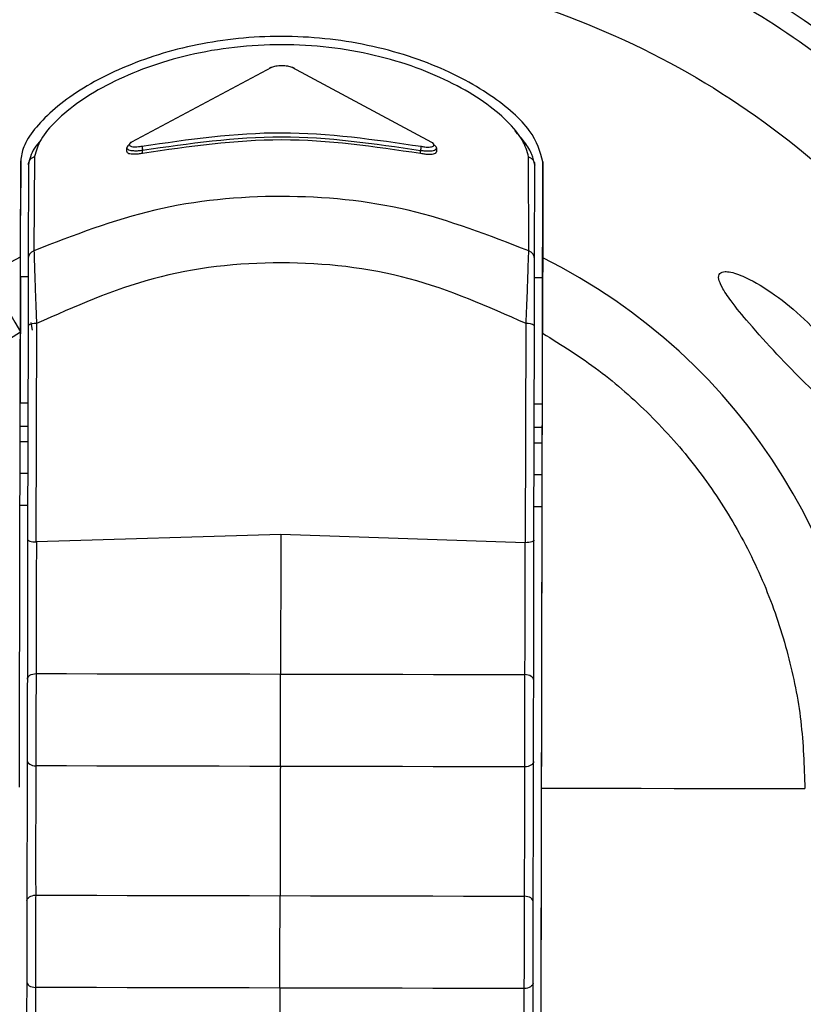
# Model space of a CAD drawing. Header units: inches. Extents: x 170 to 312, y 215 to 248.
# Tile 181 of 256: x 200.8429 to 200.8952, y 242.2155 to 242.2812. Entities that reach past the tile are written whole.
import ezdxf

# ---------------------------------------------------------------- set-up
doc = ezdxf.new("R2010")
doc.units = ezdxf.units.IN
doc.header["$LTSCALE"] = 0.25
doc.header["$MEASUREMENT"] = 0
doc.layers.add('STANDARD MOTOR LH', color=7, linetype='Continuous')

msp = doc.modelspace()

# ---------------------------------------------------------------- linework, layer by layer
at = {"layer": 'STANDARD MOTOR LH'}
for p, q in [((200.8596890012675, 242.2780148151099), (200.8503496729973, 242.2730324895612)), ((200.8703989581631, 242.2730153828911), (200.8610803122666, 242.2780134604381)), ((200.8500299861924, 242.2724074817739), (200.8500305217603, 242.2726576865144)), ((200.8510868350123, 242.2723009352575), (200.8510872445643, 242.2724962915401)), ((200.8696592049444, 242.2722853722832), (200.8696596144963, 242.2724805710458)), ((200.8707170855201, 242.2726397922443), (200.8707165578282, 242.2723900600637)), ((200.8429288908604, 242.2653742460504), (200.8429424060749, 242.2717801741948)), ((200.8429424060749, 242.2717801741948), (200.8429347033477, 242.2681256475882)), ((200.8438716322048, 242.2720723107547), (200.8438254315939, 242.2657774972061)), ((200.87689122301, 242.2657645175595), (200.8768718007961, 242.2720456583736)), ((200.8778265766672, 242.2717066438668), (200.8778130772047, 242.2653007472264)), ((200.8778188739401, 242.2680520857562), (200.8778265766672, 242.2717066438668)), ((200.8434577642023, 242.271514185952), (200.8434445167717, 242.2652290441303)), ((200.8772717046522, 242.2652135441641), (200.8772849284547, 242.2714851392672)), ((200.877810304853, 242.2639852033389), (200.8778188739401, 242.2680520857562)), ((200.8768530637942, 242.2647018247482), (200.87689122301, 242.2657645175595)), ((200.8407176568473, 242.2642025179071), (200.8429288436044, 242.2653742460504)), ((200.8429261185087, 242.2640587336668), (200.843442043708, 242.264057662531)), ((200.8772691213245, 242.2639863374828), (200.877810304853, 242.2639852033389)), ((200.8434351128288, 242.2607727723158), (200.8434050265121, 242.2464997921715)), ((200.8436115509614, 242.2609840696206), (200.8437045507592, 242.2604648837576)), ((200.8439939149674, 242.2609144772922), (200.8439631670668, 242.2463269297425)), ((200.876672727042, 242.2462745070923), (200.8767035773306, 242.2609096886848)), ((200.8772321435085, 242.2464459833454), (200.8772623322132, 242.2607653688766)), ((200.8429082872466, 242.2556019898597), (200.8429082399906, 242.2556019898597)), ((200.843424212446, 242.2556008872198), (200.8429082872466, 242.2556019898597)), ((200.877792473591, 242.2555284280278), (200.8772512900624, 242.2555295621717)), ((200.842905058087, 242.2540646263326), (200.8434209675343, 242.2540635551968)), ((200.8772480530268, 242.2539922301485), (200.8777892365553, 242.2539910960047)), ((200.8777870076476, 242.2529340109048), (200.8777892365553, 242.2539910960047)), ((200.8434187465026, 242.2530064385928), (200.8429028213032, 242.2530075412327)), ((200.8777870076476, 242.2529340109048), (200.877245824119, 242.2529351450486)), ((200.8434142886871, 242.250892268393), (200.8428983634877, 242.2508933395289)), ((200.8777825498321, 242.250819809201), (200.8772413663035, 242.2508209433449)), ((200.8428939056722, 242.2487791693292), (200.8434098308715, 242.2487780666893)), ((200.877236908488, 242.2487067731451), (200.8777780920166, 242.2487056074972)), ((200.877583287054, 242.1562983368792), (200.8777780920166, 242.2487056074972)), ((200.8603193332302, 242.246823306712), (200.8439937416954, 242.2463268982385)), ((200.8766426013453, 242.2462745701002), (200.8603193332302, 242.246823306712)), ((200.8439631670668, 242.2463269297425), (200.8439937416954, 242.2463268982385)), ((200.8766426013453, 242.2462745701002), (200.876672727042, 242.2462745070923)), ((200.8776296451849, 242.1782878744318), (200.8777384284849, 242.2298908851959))]:
    msp.add_line(p, q, dxfattribs=at)
at = {"layer": 'STANDARD MOTOR LH', "flags": 128}
for points in [[(200.8407176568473, 242.2642025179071), (200.8408597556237, 242.2639537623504), (200.841047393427, 242.2636253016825), (200.8412775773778, 242.2632223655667), (200.8415466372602, 242.2627513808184), (200.8418503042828, 242.2622197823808), (200.8421837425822, 242.261636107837), (200.8425416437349, 242.2610095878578), (200.8429182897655, 242.2603502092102)], [(200.8429261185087, 242.2640587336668), (200.8429259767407, 242.2639867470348), (200.8429247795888, 242.2634254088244), (200.8429225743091, 242.2623785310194), (200.8429196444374, 242.2609875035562), (200.8429163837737, 242.2594402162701), (200.8429132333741, 242.2579456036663), (200.8429106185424, 242.2567055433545), (200.8429089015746, 242.2558875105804), (200.8429082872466, 242.2556019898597)], [(200.877792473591, 242.2555284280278), (200.877792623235, 242.2556004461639), (200.8777938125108, 242.2561617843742), (200.8777960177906, 242.2572086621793), (200.8777989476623, 242.2585996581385), (200.8778022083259, 242.2601469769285), (200.8778053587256, 242.2616415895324), (200.8778079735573, 242.2628816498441), (200.8778096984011, 242.2636996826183), (200.877810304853, 242.2639852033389)], [(200.8777892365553, 242.2539910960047), (200.8777901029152, 242.2544035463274), (200.8777909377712, 242.2548001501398), (200.8777917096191, 242.2551656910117), (200.877792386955, 242.2554860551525), (200.877792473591, 242.2555284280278)], [(200.8777826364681, 242.2508604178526), (200.8777828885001, 242.2509807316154), (200.877783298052, 242.2511761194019), (200.8777838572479, 242.251439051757), (200.8777845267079, 242.2517594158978), (200.8777852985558, 242.2521249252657), (200.8777861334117, 242.2525215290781), (200.8777870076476, 242.2529340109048)], [(200.8777780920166, 242.2487056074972), (200.8777789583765, 242.2491180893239), (200.8777797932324, 242.2495146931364), (200.8777805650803, 242.2498802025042), (200.8777812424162, 242.250200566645), (200.8777817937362, 242.2504634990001), (200.8777822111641, 242.2506588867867), (200.8777824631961, 242.2507792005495), (200.8777826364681, 242.2508604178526)], [(200.8433853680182, 242.2371721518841), (200.843396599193, 242.2372412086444), (200.8434296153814, 242.2373077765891), (200.8434832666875, 242.2373695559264), (200.8435556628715, 242.2374244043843), (200.8436442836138, 242.2374703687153), (200.8437460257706, 242.2375058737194), (200.8438573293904, 242.2375296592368), (200.8439743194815, 242.2375409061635)], [(200.8439743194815, 242.2375409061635), (200.8460102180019, 242.23753662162), (200.848048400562, 242.2375323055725), (200.850088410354, 242.2375280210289), (200.8521297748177, 242.2375237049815), (200.8541720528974, 242.2375194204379), (200.8562147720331, 242.2375151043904), (200.8582574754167, 242.2375107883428), (200.8602996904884, 242.2375064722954)], [(200.8602996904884, 242.2375064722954), (200.8623419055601, 242.2375021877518), (200.8643845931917, 242.2374978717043), (200.8664273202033, 242.2374935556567), (200.868469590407, 242.2374892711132), (200.8705109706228, 242.2374849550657), (200.8725509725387, 242.2374806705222), (200.8745891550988, 242.2374763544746), (200.8766250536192, 242.2374720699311)], [(200.8772124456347, 242.2371008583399), (200.8772015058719, 242.2371699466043), (200.8771687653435, 242.237236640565), (200.8771153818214, 242.2372986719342), (200.8770432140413, 242.2373538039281), (200.876954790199, 242.237400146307), (200.8768531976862, 242.2374360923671), (200.8767419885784, 242.2374603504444), (200.8766250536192, 242.2374720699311)], [(200.8433739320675, 242.2317457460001), (200.8433848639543, 242.2316766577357), (200.8434175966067, 242.231609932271), (200.8434709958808, 242.2315479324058), (200.8435431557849, 242.2314927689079), (200.8436315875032, 242.231446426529), (200.84373317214, 242.2314104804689), (200.8438443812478, 242.2313862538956), (200.843961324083, 242.2313745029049)], [(200.877201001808, 242.2316744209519), (200.8771897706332, 242.2316053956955), (200.8771567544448, 242.2315387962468), (200.8771031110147, 242.2314770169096), (200.8770307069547, 242.2314221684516), (200.8769420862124, 242.2313762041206), (200.8768403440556, 242.2313406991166), (200.8767290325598, 242.2313169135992), (200.8766120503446, 242.2313056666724)], [(200.8602866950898, 242.2313401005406), (200.8582444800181, 242.2313443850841), (200.8562017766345, 242.2313487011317), (200.8541590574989, 242.2313530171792), (200.8521167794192, 242.2313573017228), (200.8500753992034, 242.2313616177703), (200.8480353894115, 242.2313659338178), (200.8459972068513, 242.2313702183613), (200.843961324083, 242.2313745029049)], [(200.8766120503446, 242.2313056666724), (200.8745761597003, 242.2313099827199), (200.8725379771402, 242.2313142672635), (200.8704979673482, 242.231318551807), (200.8684565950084, 242.2313228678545), (200.8664143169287, 242.2313271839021), (200.8643715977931, 242.2313314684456), (200.8623288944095, 242.2313357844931), (200.8602866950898, 242.2313401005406)], [(200.8777384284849, 242.2298908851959), (200.8799600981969, 242.2298861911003), (200.8821765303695, 242.2298815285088), (200.8843871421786, 242.2298768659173), (200.8865913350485, 242.2298722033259), (200.8887885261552, 242.2298675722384), (200.8909781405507, 242.2298629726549), (200.8931595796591, 242.2298583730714), (200.8953322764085, 242.2298537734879)], [(200.8433541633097, 242.2223728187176), (200.8433653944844, 242.222441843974), (200.8433984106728, 242.2225084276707), (200.8434520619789, 242.2225702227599), (200.843524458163, 242.2226250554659), (200.8436130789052, 242.2226710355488), (200.843714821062, 242.2227065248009), (200.8438261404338, 242.2227303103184), (200.843943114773, 242.2227415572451)], [(200.843943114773, 242.2227415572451), (200.8459790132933, 242.2227372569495), (200.8480171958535, 242.222732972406), (200.8500572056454, 242.2227286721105), (200.8520985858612, 242.222724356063), (200.8541408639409, 242.2227200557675), (200.8561835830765, 242.2227157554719), (200.8582262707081, 242.2227114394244)], [(200.8582262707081, 242.2227114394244), (200.8623107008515, 242.2227028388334), (200.8643534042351, 242.2226985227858), (200.8663961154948, 242.2226942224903), (200.8684383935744, 242.2226899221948), (200.8704797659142, 242.2226856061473), (200.8725197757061, 242.2226813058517), (200.8745579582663, 242.2226770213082), (200.8765938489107, 242.2226727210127)], [(200.8771812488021, 242.2223014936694), (200.8771703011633, 242.2223705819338), (200.8771375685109, 242.2224373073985), (200.8770841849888, 242.2224993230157), (200.8770120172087, 242.2225544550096), (200.8769235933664, 242.2226008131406), (200.8768219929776, 242.2226367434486), (200.8767107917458, 242.2226609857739), (200.8765938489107, 242.2226727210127)], [(200.8433427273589, 242.2169463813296), (200.8433536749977, 242.2168772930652), (200.8433864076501, 242.2168105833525), (200.8434397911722, 242.2167485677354), (200.8435119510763, 242.2166934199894), (200.8436003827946, 242.2166470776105), (200.8437019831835, 242.2166111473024), (200.8438131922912, 242.2165868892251), (200.8439301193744, 242.2165751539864)], [(200.8602554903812, 242.2165407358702), (200.8582132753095, 242.2165450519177), (200.8561705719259, 242.2165493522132), (200.8541278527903, 242.2165536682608), (200.8520855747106, 242.2165579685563), (200.8500442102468, 242.2165622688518), (200.8480042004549, 242.2165665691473), (200.8459660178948, 242.2165708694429), (200.8439301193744, 242.2165751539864)], [(200.8765808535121, 242.2165063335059), (200.8745449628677, 242.2165106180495), (200.8725067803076, 242.216514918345), (200.8704667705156, 242.2165192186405), (200.8684253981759, 242.2165235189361), (200.8663831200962, 242.2165278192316), (200.8643403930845, 242.2165321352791), (200.8622977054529, 242.2165364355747), (200.8602554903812, 242.2165407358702)], [(200.8771698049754, 242.2168750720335), (200.8771585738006, 242.216806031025), (200.8771255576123, 242.2167394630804), (200.8770719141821, 242.2166776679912), (200.8769995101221, 242.2166228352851), (200.8769108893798, 242.2165768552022), (200.876809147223, 242.2165413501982), (200.8766978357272, 242.2165175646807), (200.8765808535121, 242.2165063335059)]]:
    msp.add_lwpolyline(points, dxfattribs=at)
at = {"layer": 'STANDARD MOTOR LH'}
for centre, radius, start, end in [((200.8602836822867, 242.22992781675), 0.07336265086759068, 304.3761663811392, 235.4185970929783), ((200.860296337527, 242.2299276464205), 0.06647414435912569, 309.3139748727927, 230.2262145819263), ((200.8602963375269, 242.2299276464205), 0.06644525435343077, 309.3532215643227, 230.20556376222), ((200.860296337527, 242.2299276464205), 0.0652415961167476, 310.4353096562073, 229.3231220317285), ((200.860296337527, 242.2299276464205), 0.06392017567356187, 311.4568361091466, 228.3016317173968), ((200.860296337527, 242.2299276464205), 0.06203211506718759, 313.0230735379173, 226.7353569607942), ((200.8596616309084, 242.2778810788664), 0.000136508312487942, 78.43361127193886, 157.0718067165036), ((200.8611075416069, 242.2778798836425), 0.0001363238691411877, 24.15905848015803, 101.5217599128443), ((200.850347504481, 242.2729087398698), 0.0001237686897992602, 88.99608545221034, 173.5979597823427), ((200.8704008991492, 242.2728914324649), 0.0001239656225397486, 6.367970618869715, 90.89714270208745), ((200.8527528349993, 242.272897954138), 0.001713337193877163, 184.424546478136, 193.5581962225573), ((200.8679704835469, 242.2728898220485), 0.001738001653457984, 346.3805434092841, 355.3863917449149), ((200.8440441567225, 242.2652190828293), 0.0005997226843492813, 111.3897642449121, 179.0482821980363), ((200.876671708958, 242.2652060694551), 0.0006000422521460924, 0.7137503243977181, 68.5412677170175), ((200.8602963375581, 242.2299276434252), 0.03947267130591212, 359.8792155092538, 63.6554089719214), ((200.8438741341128, 242.2602141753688), 0.000710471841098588, 80.29395428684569, 128.1650696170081), ((200.8768206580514, 242.2602091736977), 0.0007102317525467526, 51.54693800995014, 99.4884403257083)]:
    msp.add_arc(centre, radius, start, end, dxfattribs=at)
for points, knots in [([(200.6774271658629, 242.5906940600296), (200.6778392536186, 242.5907283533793), (200.678663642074, 242.5907969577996), (200.6796312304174, 242.5912724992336), (200.6803211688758, 242.5918135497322), (200.680792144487, 242.5923317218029), (200.6811712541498, 242.592916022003), (200.6814493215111, 242.5935517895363), (200.6817786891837, 242.5949016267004), (200.6816066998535, 242.5969922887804), (200.6816610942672, 242.5992790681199), (200.6816537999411, 242.6015652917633), (200.6816469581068, 242.606589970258), (200.6818079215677, 242.6130074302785), (200.68149825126, 242.6184788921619), (200.6816605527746, 242.6203600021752), (200.6816816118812, 242.6204014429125), (200.6817066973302, 242.6204389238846), (200.6817484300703, 242.6204767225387), (200.6818824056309, 242.6205274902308), (200.6823938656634, 242.6204656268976), (200.6843825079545, 242.6205684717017), (200.6924301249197, 242.6203961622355), (200.7122488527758, 242.6205927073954), (200.7428125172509, 242.6204747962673), (200.7916733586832, 242.6205214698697), (200.8405457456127, 242.6205010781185), (200.8894142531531, 242.6205053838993), (200.9199571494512, 242.6205022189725), (200.9443922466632, 242.6205075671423), (200.9596621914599, 242.6204941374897), (200.9703551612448, 242.6205182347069), (200.9756961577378, 242.620484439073), (200.9783743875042, 242.6205321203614), (200.9796077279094, 242.6204696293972), (200.9801135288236, 242.6205245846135), (200.9802378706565, 242.6204849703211), (200.9802739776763, 242.6204597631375), (200.9802974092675, 242.6204372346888), (200.9803169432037, 242.6204115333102), (200.9803316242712, 242.6203837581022), (200.9803421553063, 242.6203547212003), (200.9803463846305, 242.620329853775), (200.9803481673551, 242.6203123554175), (200.9803488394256, 242.6202948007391), (200.9803480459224, 242.620242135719), (200.9803493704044, 242.6200315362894), (200.9803471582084, 242.6191890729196), (200.9803508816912, 242.6158193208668), (200.9803484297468, 242.6113262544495), (200.9803481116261, 242.6068331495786), (200.9803496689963, 242.6036239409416), (200.980337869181, 242.6000754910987), (200.9803813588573, 242.5968589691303), (200.9803300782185, 242.594686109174), (200.9804322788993, 242.5940261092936), (200.9805938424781, 242.5934659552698), (200.9808253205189, 242.5929304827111), (200.9812032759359, 242.5923423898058), (200.9818311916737, 242.5916495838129), (200.982828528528, 242.5909723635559), (200.984684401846, 242.5905600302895), (200.9870153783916, 242.5907381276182), (200.9907049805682, 242.5906682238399), (200.9971685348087, 242.5907217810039), (201.0036024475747, 242.5906449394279), (201.0084765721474, 242.5907219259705), (201.0096694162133, 242.5906774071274), (201.0099915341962, 242.5907047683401), (201.0100731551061, 242.5906584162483), (201.0101135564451, 242.5906224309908), (201.0101368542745, 242.5905861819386), (201.0101497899, 242.5905519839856), (201.0101559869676, 242.5905256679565), (201.0101621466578, 242.5904664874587), (201.0101530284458, 242.5902399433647), (201.0101682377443, 242.5893356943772), (201.0101428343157, 242.5857165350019), (201.0101856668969, 242.5712440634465), (201.0101481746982, 242.546430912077), (201.0101614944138, 242.5133485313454), (201.0101571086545, 242.4692380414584), (201.0101589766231, 242.4251277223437), (201.0101586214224, 242.3699897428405), (201.010158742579, 242.3258793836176), (201.0101587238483, 242.2817690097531), (201.0101587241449, 242.2486862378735), (201.0101587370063, 242.2156034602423), (201.0101586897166, 242.1853675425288), (201.0101588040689, 242.1620688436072), (201.0101586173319, 242.1477525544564), (201.0101588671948, 242.1409400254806), (201.0101585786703, 242.1376507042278), (201.0101591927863, 242.1358393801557), (201.0101575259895, 242.1345632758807), (201.0101593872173, 242.1338372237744), (201.0101585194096, 242.1336698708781), (201.01015909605, 242.1336357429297), (201.0101565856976, 242.1336069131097), (201.0101492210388, 242.1335754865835), (201.010136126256, 242.1335438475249), (201.0101183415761, 242.1335162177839), (201.0100973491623, 242.1334926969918), (201.0100648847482, 242.1334659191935), (201.0100153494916, 242.1334407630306), (201.0098682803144, 242.133429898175), (201.0093359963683, 242.1334470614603), (201.0071851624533, 242.133417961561), (201.0035055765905, 242.1334434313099), (200.9985951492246, 242.1334343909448), (200.9922861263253, 242.1334372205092), (200.9876132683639, 242.1334366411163), (200.9845769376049, 242.1334362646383)], [0, 0, 0, 0, 0.001413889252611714, 0.00282850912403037, 0.003628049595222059, 0.004427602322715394, 0.005227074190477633, 0.006016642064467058, 0.006806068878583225, 0.00998608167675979, 0.01313352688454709, 0.01470724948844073, 0.01785469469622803, 0.03044447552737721, 0.03673936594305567, 0.03681891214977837, 0.03685839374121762, 0.03689777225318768, 0.03697423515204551, 0.03704737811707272, 0.03738361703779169, 0.03869834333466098, 0.04395728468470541, 0.06499301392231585, 0.1070645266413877, 0.1491360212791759, 0.2332790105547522, 0.2753505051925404, 0.3174220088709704, 0.3384577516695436, 0.3594934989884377, 0.3700113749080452, 0.3752703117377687, 0.3778997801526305, 0.3792145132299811, 0.3795432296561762, 0.379618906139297, 0.3796564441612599, 0.379693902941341, 0.3797304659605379, 0.3797671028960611, 0.379801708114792, 0.3798363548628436, 0.3798536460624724, 0.3798622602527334, 0.3798968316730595, 0.3800349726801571, 0.3805875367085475, 0.3827978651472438, 0.3916392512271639, 0.3960599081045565, 0.3982702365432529, 0.4026908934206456, 0.4082767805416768, 0.4093563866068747, 0.4101619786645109, 0.4105637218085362, 0.4113623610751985, 0.4121609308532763, 0.4129595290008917, 0.4145733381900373, 0.4162144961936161, 0.4193997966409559, 0.4225766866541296, 0.428930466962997, 0.4416380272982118, 0.4448149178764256, 0.4456091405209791, 0.4458080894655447, 0.4458858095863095, 0.4459241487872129, 0.4459940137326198, 0.4460312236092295, 0.4460497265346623, 0.4460869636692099, 0.4462355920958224, 0.4468289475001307, 0.4492023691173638, 0.4586960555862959, 0.4966708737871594, 0.5346456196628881, 0.5726204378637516, 0.6485700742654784, 0.6865448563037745, 0.7624944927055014, 0.8004692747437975, 0.8384440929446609, 0.8764188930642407, 0.9143936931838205, 0.9425650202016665, 0.9566506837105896, 0.9636935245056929, 0.9660247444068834, 0.9679778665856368, 0.9699309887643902, 0.9704192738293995, 0.970477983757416, 0.9705073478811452, 0.9705367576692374, 0.9705774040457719, 0.9706180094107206, 0.9706540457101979, 0.9706900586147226, 0.9707260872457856, 0.9707987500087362, 0.9708765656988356, 0.9712287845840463, 0.9726376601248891, 0.9782731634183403, 0.9839086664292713, 0.9895441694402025, 0.9999999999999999, 0.9999999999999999, 0.9999999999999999, 0.9999999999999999]), ([(200.9845769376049, 242.1334362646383), (200.9843899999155, 242.1334288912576), (200.9837347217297, 242.1334030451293), (200.9829798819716, 242.1331601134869), (200.9823681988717, 242.1328190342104), (200.9820786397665, 242.1326244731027), (200.981528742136, 242.1321868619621), (200.9810706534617, 242.1316312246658), (200.9807449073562, 242.1310086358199), (200.9804690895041, 242.1303605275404), (200.980252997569, 242.1288377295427), (200.9803800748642, 242.1265159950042), (200.9803305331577, 242.1228023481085), (200.9803619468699, 242.1163082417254), (200.9803468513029, 242.1098126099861), (200.9803488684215, 242.1050569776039), (200.9803484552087, 242.103994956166), (200.9803485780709, 242.1038515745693), (200.9803484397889, 242.1038012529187), (200.9803387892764, 242.103758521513), (200.9803170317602, 242.1037201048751), (200.9802921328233, 242.1036858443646), (200.9802507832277, 242.1036510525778), (200.9801284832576, 242.1036072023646), (200.979677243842, 242.1036570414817), (200.9779234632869, 242.1035744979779), (200.9708380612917, 242.1037127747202), (200.9533751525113, 242.1035560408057), (200.915687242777, 242.1036765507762), (200.8726491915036, 242.1036218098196), (200.8295958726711, 242.1036209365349), (200.786558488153, 242.1036612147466), (200.7434407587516, 242.1034007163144), (200.7059131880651, 242.103935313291), (200.6889227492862, 242.1032702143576), (200.6828211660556, 242.1037292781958), (200.681915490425, 242.1035676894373), (200.681734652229, 242.1036653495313), (200.6817032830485, 242.103696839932), (200.6816781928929, 242.1037321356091), (200.681661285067, 242.1037730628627), (200.6816567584, 242.103808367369), (200.681654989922, 242.1038335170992), (200.6816564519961, 242.103892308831), (200.6816540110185, 242.1041271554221), (200.6816580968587, 242.1050670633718), (200.6816508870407, 242.1088257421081), (200.6816598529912, 242.1138387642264), (200.681649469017, 242.1195647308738), (200.6816767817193, 242.1236696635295), (200.6815973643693, 242.1271553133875), (200.6817553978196, 242.1294933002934), (200.6813863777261, 242.130751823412), (200.6810753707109, 242.1313830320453), (200.6807341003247, 242.1318604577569), (200.6801760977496, 242.132464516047), (200.6792946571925, 242.1331009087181), (200.6774468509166, 242.1335828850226), (200.6751006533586, 242.1333879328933), (200.6713912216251, 242.1334647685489), (200.6681426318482, 242.1334340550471), (200.6639690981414, 242.13343780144), (200.6597934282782, 242.133428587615), (200.6556250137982, 242.1334539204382), (200.6530678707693, 242.1334245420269), (200.6523315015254, 242.1334505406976), (200.6520263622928, 242.1334287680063), (200.6519510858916, 242.1334591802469), (200.6519158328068, 242.133484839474), (200.6518929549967, 242.1335069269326), (200.6518689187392, 242.1335406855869), (200.6518545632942, 242.1335748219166), (200.6518469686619, 242.1336115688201), (200.651843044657, 242.1336736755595), (200.6518492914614, 242.1339104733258), (200.6518388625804, 242.1348579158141), (200.651856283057, 242.1386470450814), (200.6518269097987, 242.1538046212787), (200.6518526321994, 242.1797882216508), (200.6518434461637, 242.2144334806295), (200.6518458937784, 242.249078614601), (200.6518450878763, 242.2952721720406), (200.6518454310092, 242.3414657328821), (200.6518453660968, 242.3992076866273), (200.6518453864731, 242.4454012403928), (200.6518453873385, 242.4858205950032), (200.6518453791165, 242.5146915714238), (200.6518454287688, 242.5398694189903), (200.6518453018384, 242.5632006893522), (200.6518455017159, 242.5769473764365), (200.6518452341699, 242.5834888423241), (200.6518455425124, 242.5866410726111), (200.6518448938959, 242.5883678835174), (200.6518466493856, 242.5895792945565), (200.6518446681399, 242.590275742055), (200.6518457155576, 242.5904455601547), (200.6518447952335, 242.5904925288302), (200.6518477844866, 242.5905271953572), (200.6518569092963, 242.5905600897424), (200.6518699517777, 242.5905902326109), (200.6518880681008, 242.5906168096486), (200.6519092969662, 242.5906400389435), (200.6519422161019, 242.5906663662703), (200.6520433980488, 242.590711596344), (200.6524522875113, 242.5906659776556), (200.6540108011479, 242.5907411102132), (200.6579290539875, 242.5906554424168), (200.6637668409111, 242.5907062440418), (200.670672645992, 242.5906910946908), (200.6751756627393, 242.5906930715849), (200.6774271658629, 242.5906940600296)], [0, 0, 0, 0, 0.0006438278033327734, 0.002256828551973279, 0.002656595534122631, 0.00305635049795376, 0.003456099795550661, 0.005076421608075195, 0.005476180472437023, 0.005875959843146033, 0.007496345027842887, 0.01069239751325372, 0.01388774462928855, 0.02027845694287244, 0.03305986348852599, 0.03625521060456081, 0.03665463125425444, 0.03671744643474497, 0.0367488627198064, 0.03682804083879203, 0.03686422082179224, 0.03690040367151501, 0.03697364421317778, 0.03704605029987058, 0.03734123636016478, 0.03849940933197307, 0.04313209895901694, 0.06166285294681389, 0.09872436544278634, 0.1728473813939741, 0.2099088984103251, 0.2469704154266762, 0.3210934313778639, 0.3581549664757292, 0.3766856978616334, 0.3790020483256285, 0.379581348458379, 0.3796586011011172, 0.3796967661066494, 0.379733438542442, 0.3798073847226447, 0.3798460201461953, 0.3798556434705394, 0.3798941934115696, 0.3800482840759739, 0.3806647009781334, 0.3831303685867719, 0.3929930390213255, 0.3979243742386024, 0.4028557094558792, 0.4071090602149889, 0.4099861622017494, 0.4107907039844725, 0.4115951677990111, 0.4123996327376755, 0.4128008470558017, 0.414427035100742, 0.4160539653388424, 0.4192645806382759, 0.4224586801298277, 0.4288468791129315, 0.4304439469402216, 0.4368321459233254, 0.443220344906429, 0.4448174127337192, 0.44561592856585, 0.4457757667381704, 0.4458517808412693, 0.4458892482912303, 0.4459255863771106, 0.4459607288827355, 0.4460314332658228, 0.4460508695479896, 0.4460898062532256, 0.4462451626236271, 0.4468665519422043, 0.4493520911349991, 0.4592942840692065, 0.499063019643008, 0.5388317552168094, 0.5786004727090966, 0.6183692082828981, 0.697906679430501, 0.7376754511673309, 0.8172129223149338, 0.8569816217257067, 0.8768660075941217, 0.9166347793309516, 0.9436855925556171, 0.9572109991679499, 0.9639737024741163, 0.9662121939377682, 0.9680662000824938, 0.9699202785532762, 0.9703838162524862, 0.9704646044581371, 0.9705050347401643, 0.9705455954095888, 0.9705838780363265, 0.970622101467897, 0.9706581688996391, 0.9706941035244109, 0.9707301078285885, 0.9708027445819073, 0.9710683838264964, 0.9721009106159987, 0.9762311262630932, 0.9844915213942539, 0.9922457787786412, 0.9999999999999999, 0.9999999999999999, 0.9999999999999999, 0.9999999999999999]), ([(200.8177854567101, 242.1866598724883), (200.8176172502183, 242.1868042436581), (200.8151895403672, 242.1888879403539), (200.8113466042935, 242.1938056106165), (200.806491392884, 242.2013048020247), (200.8028966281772, 242.2095293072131), (200.800518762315, 242.2181670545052), (200.7994417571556, 242.2270669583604), (200.7996802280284, 242.2360267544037), (200.8012313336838, 242.2448550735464), (200.8040609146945, 242.2533601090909), (200.8081078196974, 242.2613579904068), (200.8132845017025, 242.2686753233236), (200.819478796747, 242.2751544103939), (200.8265566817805, 242.2806526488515), (200.8343649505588, 242.2850595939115), (200.8427344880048, 242.2882478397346), (200.8514843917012, 242.2902679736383), (200.8574443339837, 242.2905092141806), (200.8604243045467, 242.2906298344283)], [0, 0, 0, 0, 0.00463120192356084, 0.06684173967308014, 0.129052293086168, 0.1912629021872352, 0.2534734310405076, 0.3156840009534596, 0.3778944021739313, 0.4401049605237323, 0.5023155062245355, 0.5645262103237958, 0.6267366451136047, 0.6889472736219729, 0.7511579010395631, 0.8133683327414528, 0.8755788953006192, 0.9377894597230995, 0.9999999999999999, 0.9999999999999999, 0.9999999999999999, 0.9999999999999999]), ([(200.8604243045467, 242.2906298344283), (200.8630727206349, 242.290524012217), (200.8683695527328, 242.2903123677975), (200.8761760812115, 242.2886834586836), (200.883711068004, 242.2861237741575), (200.8908453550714, 242.2825825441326), (200.8974569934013, 242.278145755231), (200.9034326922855, 242.2728825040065), (200.9086706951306, 242.2668846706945), (200.9130795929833, 242.2602544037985), (200.9165906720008, 242.2531052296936), (200.9191185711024, 242.2455595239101), (200.9207145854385, 242.2377461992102), (200.9209038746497, 242.2324485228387), (200.9209985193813, 242.2297996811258)], [0, 0, 0, 0, 0.08333334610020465, 0.166666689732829, 0.2499999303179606, 0.3333334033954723, 0.4166667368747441, 0.5000000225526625, 0.5833333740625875, 0.6666665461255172, 0.7499999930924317, 0.8333333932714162, 0.9166665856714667, 1, 1, 1, 1]), ([(200.8178037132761, 242.1953210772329), (200.8160439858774, 242.1975953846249), (200.8121425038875, 242.2026377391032), (200.8081273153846, 242.211738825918), (200.8055846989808, 242.2219432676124), (200.8050740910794, 242.2324731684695), (200.8065568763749, 242.2429011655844), (200.809994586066, 242.2528603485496), (200.8152581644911, 242.2619867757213), (200.8221576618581, 242.2699463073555), (200.8304421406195, 242.2764627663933), (200.8398107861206, 242.2812508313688), (200.8499236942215, 242.2843182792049), (200.8569160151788, 242.2846899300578), (200.860412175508, 242.2848757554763)], [0, 0, 0, 0, 0.06950211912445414, 0.1540927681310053, 0.2386835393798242, 0.3232743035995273, 0.4078648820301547, 0.4924555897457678, 0.5770465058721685, 0.6616370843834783, 0.746227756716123, 0.8308185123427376, 0.9154092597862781, 1, 1, 1, 1]), ([(200.860412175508, 242.2848757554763), (200.8640080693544, 242.2846636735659), (200.8711998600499, 242.2842395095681), (200.8815671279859, 242.2809502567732), (200.891118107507, 242.2758518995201), (200.8994815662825, 242.2689480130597), (200.9063501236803, 242.2605555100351), (200.9114081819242, 242.2509831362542), (200.9146536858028, 242.2406020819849), (200.9150475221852, 242.2334085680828), (200.9152444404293, 242.2298118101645)], [0, 0, 0, 0, 0.1249999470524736, 0.2499999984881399, 0.374999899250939, 0.5000001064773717, 0.6249998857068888, 0.7500000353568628, 0.8749999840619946, 1, 1, 1, 1]), ([(200.8778265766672, 242.2717066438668), (200.877647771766, 242.2723816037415), (200.8772904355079, 242.2737304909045), (200.8744930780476, 242.276232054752), (200.8709883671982, 242.2780848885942), (200.8675402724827, 242.2792037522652), (200.8638232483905, 242.2799930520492), (200.8589118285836, 242.2802506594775), (200.85327753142, 242.2793792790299), (200.8484116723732, 242.2775538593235), (200.8453700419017, 242.2755270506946), (200.8437965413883, 242.2738778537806), (200.8430699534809, 242.2727245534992), (200.8429834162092, 242.2720838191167), (200.8429424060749, 242.2717801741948)], [0, 0, 0, 0, 0.1028714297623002, 0.205585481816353, 0.3120897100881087, 0.366756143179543, 0.4214120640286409, 0.5273750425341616, 0.6302824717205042, 0.7341758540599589, 0.8417360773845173, 0.8963062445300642, 0.950859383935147, 0.9999999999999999, 0.9999999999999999, 0.9999999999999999, 0.9999999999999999]), ([(200.8768718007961, 242.2720456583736), (200.8767694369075, 242.2724129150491), (200.8765645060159, 242.2731481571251), (200.8755067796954, 242.2744289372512), (200.8739425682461, 242.2757260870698), (200.8718846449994, 242.2769607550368), (200.8694110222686, 242.2780369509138), (200.8666037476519, 242.2788761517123), (200.8635571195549, 242.2794098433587), (200.8603862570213, 242.2795960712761), (200.8572151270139, 242.2794155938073), (200.8541665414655, 242.2788879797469), (200.8513565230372, 242.2780540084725), (200.8488792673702, 242.2769821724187), (200.8468164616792, 242.2757508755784), (200.8452470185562, 242.2744556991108), (200.8441834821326, 242.2731755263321), (200.8439755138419, 242.2724398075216), (200.8438716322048, 242.2720723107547)], [0, 0, 0, 0, 0.06208697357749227, 0.1242971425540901, 0.1866324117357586, 0.2491098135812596, 0.3117149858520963, 0.3744042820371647, 0.4371824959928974, 0.4999810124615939, 0.5627839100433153, 0.6255596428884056, 0.6882553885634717, 0.7508597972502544, 0.8133429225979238, 0.87568447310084, 0.9379035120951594, 1, 1, 1, 1]), ([(200.8610803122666, 242.2780134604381), (200.8610376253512, 242.2780298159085), (200.8609521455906, 242.2780625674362), (200.8607804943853, 242.2780980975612), (200.8605891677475, 242.2781211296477), (200.8603853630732, 242.2781288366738), (200.8601809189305, 242.2781217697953), (200.8599896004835, 242.2780988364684), (200.8598172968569, 242.2780636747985), (200.859731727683, 242.2780310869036), (200.8596890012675, 242.2780148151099)], [0, 0, 0, 0, 0.1247993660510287, 0.2499084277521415, 0.3742854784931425, 0.4998815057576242, 0.6249990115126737, 0.7501489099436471, 0.8752443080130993, 1, 1, 1, 1]), ([(200.8510446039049, 242.2727657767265), (200.8541546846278, 242.2732142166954), (200.8603747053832, 242.2741110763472), (200.8665935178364, 242.2732037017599), (200.8697028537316, 242.2727500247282)], [0, 0, 0, 0, 0.5000113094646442, 1, 1, 1, 1]), ([(200.8772849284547, 242.2714851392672), (200.8772339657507, 242.2717191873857), (200.8771288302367, 242.2722020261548), (200.8766834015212, 242.2729842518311), (200.8761811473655, 242.2735304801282), (200.8759458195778, 242.2737864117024)], [0, 0, 0, 0, 0.3333174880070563, 0.6876304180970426, 0.9999999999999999, 0.9999999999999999, 0.9999999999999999, 0.9999999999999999]), ([(200.8442913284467, 242.2731604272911), (200.8441365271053, 242.2729810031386), (200.8436241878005, 242.2723871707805), (200.8435261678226, 242.2718730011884), (200.8434577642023, 242.271514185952)], [0, 0, 0, 0, 0.3021461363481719, 1, 1, 1, 1]), ([(200.8503496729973, 242.2730324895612), (200.8503099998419, 242.2730037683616), (200.8502306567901, 242.2729463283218), (200.8501844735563, 242.2728648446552), (200.8502042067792, 242.2728219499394), (200.8502140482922, 242.2728005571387)], [0, 0, 0, 0, 0.3339164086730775, 0.6678053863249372, 0.9999999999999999, 0.9999999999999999, 0.9999999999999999, 0.9999999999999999]), ([(200.8510868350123, 242.2723009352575), (200.8541827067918, 242.2727499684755), (200.8603740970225, 242.2736479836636), (200.8665642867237, 242.2727395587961), (200.8696592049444, 242.2722853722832)], [0, 0, 0, 0, 0.5000285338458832, 1, 1, 1, 1]), ([(200.8510872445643, 242.2724962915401), (200.8541829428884, 242.2729425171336), (200.8603743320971, 242.2738349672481), (200.8665645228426, 242.2729320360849), (200.8696596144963, 242.2724805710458)], [0, 0, 0, 0, 0.500000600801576, 1, 1, 1, 1]), ([(200.8705332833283, 242.2727835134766), (200.8705434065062, 242.2728048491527), (200.8705636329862, 242.2728474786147), (200.8705181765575, 242.2729289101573), (200.8704388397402, 242.2729864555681), (200.8703989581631, 242.2730153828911)], [0, 0, 0, 0, 0.3325731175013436, 0.6644932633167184, 1, 1, 1, 1]), ([(200.8502221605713, 242.2728777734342), (200.8501734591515, 242.272843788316), (200.8500758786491, 242.2727756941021), (200.8500164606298, 242.2726750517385), (200.8500415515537, 242.272618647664), (200.8500541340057, 242.2725903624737)], [0, 0, 0, 0, 0.3318695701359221, 0.6649498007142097, 0.9999999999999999, 0.9999999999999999, 0.9999999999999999, 0.9999999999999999]), ([(200.8500364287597, 242.2724076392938), (200.8500381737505, 242.2723845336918), (200.8500421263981, 242.2723321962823), (200.850144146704, 242.2722770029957), (200.8503092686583, 242.2722402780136), (200.8505353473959, 242.2722334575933), (200.8507991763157, 242.2722507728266), (200.8509910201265, 242.2722842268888), (200.8510868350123, 242.2723009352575)], [0, 0, 0, 0, 0.1360369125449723, 0.3081425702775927, 0.4792778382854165, 0.651286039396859, 0.8258375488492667, 1, 1, 1, 1]), ([(200.8500541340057, 242.2725903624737), (200.8500823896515, 242.2725655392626), (200.8501364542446, 242.2725180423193), (200.8503085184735, 242.2724731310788), (200.8505313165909, 242.2724528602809), (200.8508024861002, 242.2724577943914), (200.8509922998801, 242.2724834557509), (200.8510872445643, 242.2724962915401)], [0, 0, 0, 0, 0.2026867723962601, 0.3878225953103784, 0.6016763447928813, 0.8007588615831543, 1, 1, 1, 1]), ([(200.8502140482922, 242.2728005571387), (200.8502370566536, 242.2727826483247), (200.8502828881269, 242.2727469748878), (200.8504221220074, 242.272718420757), (200.8506030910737, 242.2727122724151), (200.8508152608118, 242.2727259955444), (200.8509680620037, 242.2727524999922), (200.8510446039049, 242.2727657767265)], [0, 0, 0, 0, 0.2003011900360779, 0.3989896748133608, 0.5996256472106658, 0.7994425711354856, 1, 1, 1, 1]), ([(200.8696592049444, 242.2722853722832), (200.8697549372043, 242.2722685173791), (200.8699466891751, 242.2722347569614), (200.8702104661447, 242.272217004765), (200.8704366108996, 242.272223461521), (200.8706018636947, 242.2722598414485), (200.8707040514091, 242.2723148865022), (200.8707082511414, 242.2723671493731), (200.8707101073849, 242.2723902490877)], [0, 0, 0, 0, 0.1740921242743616, 0.3487069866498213, 0.5205908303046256, 0.6918660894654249, 0.8638076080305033, 1, 1, 1, 1]), ([(200.8696596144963, 242.2724805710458), (200.8697545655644, 242.2724681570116), (200.8699445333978, 242.2724433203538), (200.8702092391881, 242.2724359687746), (200.8704335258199, 242.2724537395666), (200.8706091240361, 242.2724990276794), (200.8706652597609, 242.2725482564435), (200.8706936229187, 242.2725731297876)], [0, 0, 0, 0, 0.1988145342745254, 0.3977666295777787, 0.5974089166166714, 0.7965866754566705, 1, 1, 1, 1]), ([(200.8697028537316, 242.2727500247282), (200.8697791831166, 242.2727366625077), (200.8699318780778, 242.2727099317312), (200.8701441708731, 242.2726958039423), (200.870325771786, 242.2727014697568), (200.8704647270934, 242.2727300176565), (200.8705103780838, 242.2727656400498), (200.8705332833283, 242.2727835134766)], [0, 0, 0, 0, 0.2000925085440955, 0.4002798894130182, 0.601343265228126, 0.7999752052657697, 1, 1, 1, 1]), ([(200.8706936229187, 242.2725731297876), (200.8707061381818, 242.2726014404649), (200.870731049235, 242.2726577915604), (200.8706716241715, 242.272758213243), (200.870574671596, 242.2728261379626), (200.8705263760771, 242.2728599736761)], [0, 0, 0, 0, 0.3362985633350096, 0.6693867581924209, 1, 1, 1, 1]), ([(200.8434577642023, 242.271514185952), (200.8434633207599, 242.2715732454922), (200.8434746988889, 242.2716941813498), (200.8435644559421, 242.2718596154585), (200.8436982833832, 242.2719958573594), (200.8438147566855, 242.2720472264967), (200.8438716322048, 242.2720723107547)], [0, 0, 0, 0, 0.2441966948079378, 0.5000400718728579, 0.7558626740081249, 0.9999999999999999, 0.9999999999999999, 0.9999999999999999, 0.9999999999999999]), ([(200.8768718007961, 242.2720456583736), (200.8769287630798, 242.2720204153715), (200.8770454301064, 242.2719687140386), (200.8771792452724, 242.27183176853), (200.8772686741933, 242.2716656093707), (200.877279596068, 242.2715443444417), (200.8772849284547, 242.2714851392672)], [0, 0, 0, 0, 0.2441102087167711, 0.4999731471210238, 0.755871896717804, 1, 1, 1, 1]), ([(200.87689122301, 242.2657645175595), (200.8742345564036, 242.2667963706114), (200.8689212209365, 242.2688600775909), (200.8603598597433, 242.2696685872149), (200.8517978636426, 242.2688668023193), (200.8464829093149, 242.2668072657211), (200.8438254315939, 242.2657774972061)], [0, 0, 0, 0, 0.2499998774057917, 0.4999999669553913, 0.7499999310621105, 1, 1, 1, 1]), ([(200.8438254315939, 242.2657774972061), (200.8438325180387, 242.2655511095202), (200.8438466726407, 242.2650989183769), (200.8438851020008, 242.2639267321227), (200.843933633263, 242.2625193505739), (200.8439738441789, 242.2614488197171), (200.8439939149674, 242.2609144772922)], [0, 0, 0, 0, 0.2514064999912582, 0.502164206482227, 0.7515113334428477, 1, 1, 1, 1]), ([(200.8429183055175, 242.2603502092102), (200.8429198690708, 242.2610929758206), (200.8429231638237, 242.2626581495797), (200.842926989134, 242.2644681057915), (200.8429283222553, 242.2651033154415), (200.8429288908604, 242.2653742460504)], [0, 0, 0, 0, 0.3412140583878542, 0.7190135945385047, 1, 1, 1, 1]), ([(200.8434445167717, 242.2652290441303), (200.843444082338, 242.2650218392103), (200.8434432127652, 242.2646070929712), (200.8434409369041, 242.2635334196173), (200.8434382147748, 242.2622432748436), (200.8434361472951, 242.2612631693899), (200.8434351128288, 242.2607727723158)], [0, 0, 0, 0, 0.2496898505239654, 0.4997850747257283, 0.7497167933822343, 1, 1, 1, 1]), ([(200.8772623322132, 242.2607653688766), (200.8772633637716, 242.2612551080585), (200.8772654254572, 242.2622339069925), (200.8772681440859, 242.2635218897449), (200.8772703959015, 242.2645929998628), (200.8772712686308, 242.265006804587), (200.8772717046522, 242.2652135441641)], [0, 0, 0, 0, 0.250261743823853, 0.5001762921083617, 0.7502847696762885, 1, 1, 1, 1]), ([(200.8778130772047, 242.2653007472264), (200.877812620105, 242.26508380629), (200.8778115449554, 242.264573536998), (200.877808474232, 242.2631200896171), (200.877805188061, 242.2615559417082), (200.8778030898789, 242.2605633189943), (200.8778024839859, 242.2602766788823)], [0, 0, 0, 0, 0.2339255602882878, 0.5502190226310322, 0.8701165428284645, 1, 1, 1, 1]), ([(200.8767035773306, 242.2609096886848), (200.8741417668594, 242.262044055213), (200.8689407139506, 242.2643470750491), (200.8603493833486, 242.2652757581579), (200.8517577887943, 242.2643495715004), (200.8465560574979, 242.2620480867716), (200.8439939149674, 242.2609144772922)], [0, 0, 0, 0, 0.2462780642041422, 0.500000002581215, 0.7537221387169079, 1, 1, 1, 1]), ([(200.8767035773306, 242.2609096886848), (200.8767335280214, 242.2616356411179), (200.8767935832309, 242.263091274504), (200.8768332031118, 242.2641640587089), (200.8768530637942, 242.2647018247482)], [0, 0, 0, 0, 0.4987192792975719, 1, 1, 1, 1]), ([(200.889991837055, 242.2643848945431), (200.8898566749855, 242.264359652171), (200.8895856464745, 242.264309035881), (200.8895323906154, 242.2639268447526), (200.8897879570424, 242.2632974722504), (200.8904592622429, 242.2623003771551), (200.8917262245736, 242.2607666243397), (200.8934698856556, 242.2588399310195), (200.8953057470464, 242.2569394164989), (200.8968315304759, 242.2555545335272), (200.897911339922, 242.2548399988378), (200.8986092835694, 242.2546932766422), (200.89894008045, 242.2550519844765), (200.8989010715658, 242.2558218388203), (200.8985693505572, 242.2567999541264), (200.8979169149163, 242.2580545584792), (200.8967527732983, 242.2597058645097), (200.8950437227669, 242.2615121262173), (200.8930591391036, 242.2630884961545), (200.8913462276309, 242.2640632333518), (200.8903648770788, 242.2643789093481), (200.890047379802, 242.2643840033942), (200.889991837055, 242.2643848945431)], [0, 0, 0, 0, 0.03024468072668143, 0.06064697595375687, 0.08887489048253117, 0.1278502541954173, 0.1842688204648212, 0.2611550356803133, 0.3390478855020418, 0.4065825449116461, 0.460937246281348, 0.5054243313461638, 0.5501786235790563, 0.5885026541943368, 0.6237690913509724, 0.6608832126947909, 0.7153308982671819, 0.7892552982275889, 0.8651997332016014, 0.9401781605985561, 0.9895348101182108, 1, 1, 1, 1]), ([(200.8252604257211, 242.2300014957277), (200.8253189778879, 242.2315083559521), (200.8254359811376, 242.2345194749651), (200.8263625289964, 242.239014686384), (200.8278370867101, 242.243404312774), (200.8299277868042, 242.2476057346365), (200.8325444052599, 242.2514927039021), (200.835635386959, 242.2549458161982), (200.8390805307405, 242.2579672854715), (200.8416405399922, 242.2595568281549), (200.8429183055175, 242.2603502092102)], [0, 0, 0, 0, 0.1229187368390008, 0.2456252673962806, 0.373097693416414, 0.5000000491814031, 0.6275055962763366, 0.7543752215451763, 0.8774024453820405, 1, 1, 1, 1]), ([(200.8428542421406, 242.2299644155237), (200.842864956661, 242.2350445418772), (200.8428865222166, 242.2452695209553), (200.842907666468, 242.2553021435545), (200.8429183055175, 242.2603502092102)], [0, 0, 0, 0, 0.496834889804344, 1, 1, 1, 1]), ([(200.8777384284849, 242.2298908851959), (200.8777491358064, 242.2349710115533), (200.8777706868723, 242.2451959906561), (200.8777918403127, 242.2552286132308), (200.8778024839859, 242.2602766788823)], [0, 0, 0, 0, 0.496834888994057, 1, 1, 1, 1]), ([(200.8778024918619, 242.2602766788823), (200.8790768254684, 242.2594778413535), (200.8816299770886, 242.2578773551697), (200.8850622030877, 242.2548413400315), (200.8881384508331, 242.2513751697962), (200.89073858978, 242.2474772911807), (200.8928115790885, 242.2432671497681), (200.8942677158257, 242.2388714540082), (200.8951754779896, 242.234372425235), (200.8952799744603, 242.2313608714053), (200.8953322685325, 242.2298537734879)], [0, 0, 0, 0, 0.122597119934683, 0.2456256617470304, 0.3724925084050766, 0.4999993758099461, 0.6268988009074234, 0.7543739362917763, 0.877079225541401, 1, 1, 1, 1]), ([(200.8603193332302, 242.246823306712), (200.8603177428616, 242.2461229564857), (200.8603146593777, 242.2447650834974), (200.8603098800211, 242.2422640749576), (200.8603040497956, 242.2397255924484), (200.8603011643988, 242.238256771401), (200.8602996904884, 242.2375064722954)], [0, 0, 0, 0, 0.2577757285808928, 0.4997880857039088, 0.7444831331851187, 1, 1, 1, 1]), ([(200.8434050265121, 242.2464997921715), (200.8434035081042, 242.2457797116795), (200.8434004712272, 242.2443395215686), (200.8433951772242, 242.2418303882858), (200.8433899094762, 242.2393236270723), (200.8433868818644, 242.2378893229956), (200.8433853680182, 242.2371721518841)], [0, 0, 0, 0, 0.2499960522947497, 0.5000022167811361, 0.7499944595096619, 1, 1, 1, 1]), ([(200.8434050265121, 242.2464997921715), (200.8434156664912, 242.2464766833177), (200.8434335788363, 242.2464377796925), (200.8435616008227, 242.2463821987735), (200.8437333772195, 242.2463428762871), (200.8438890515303, 242.2463320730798), (200.8439631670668, 242.2463269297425)], [0, 0, 0, 0, 0.297702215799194, 0.5011800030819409, 0.7625150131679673, 0.9999999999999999, 0.9999999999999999, 0.9999999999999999, 0.9999999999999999]), ([(200.8439937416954, 242.2463268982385), (200.8439891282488, 242.24564049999), (200.8439801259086, 242.2443011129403), (200.8439710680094, 242.2419523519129), (200.8439697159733, 242.2395967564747), (200.8439727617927, 242.2382365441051), (200.8439743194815, 242.2375409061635)], [0, 0, 0, 0, 0.2562392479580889, 0.5000064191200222, 0.7442939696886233, 1, 1, 1, 1]), ([(200.8766250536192, 242.2374720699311), (200.8766295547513, 242.2381694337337), (200.876638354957, 242.2395328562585), (200.8766469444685, 242.2418940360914), (200.8766477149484, 242.2442474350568), (200.8766443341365, 242.2455876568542), (200.8766426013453, 242.2462745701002)], [0, 0, 0, 0, 0.2557401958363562, 0.5000000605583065, 0.7437315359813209, 1, 1, 1, 1]), ([(200.8772321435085, 242.2464459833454), (200.8772213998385, 242.246422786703), (200.8772033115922, 242.2463837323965), (200.8770749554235, 242.2463283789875), (200.8769028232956, 242.2462894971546), (200.8767469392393, 242.2462793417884), (200.876672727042, 242.2462745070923)], [0, 0, 0, 0, 0.2976840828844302, 0.5011865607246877, 0.7625283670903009, 1, 1, 1, 1]), ([(200.8772124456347, 242.2371008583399), (200.8772139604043, 242.2378196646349), (200.877216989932, 242.2392572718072), (200.8772222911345, 242.2417699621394), (200.8772275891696, 242.2442841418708), (200.8772306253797, 242.2457253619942), (200.8772321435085, 242.2464459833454)], [0, 0, 0, 0, 0.2500015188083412, 0.5000011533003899, 0.7499966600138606, 1, 1, 1, 1]), ([(200.8439743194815, 242.2375409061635), (200.843970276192, 242.2370592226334), (200.8439622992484, 242.236108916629), (200.8439568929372, 242.2344575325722), (200.8439553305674, 242.2328063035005), (200.8439593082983, 242.2318560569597), (200.843961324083, 242.2313745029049)], [0, 0, 0, 0, 0.2534448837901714, 0.5000175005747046, 0.7466251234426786, 1, 1, 1, 1]), ([(200.8602866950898, 242.2313401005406), (200.8602876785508, 242.2318215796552), (200.8602896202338, 242.2327721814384), (200.8602932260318, 242.2344232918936), (200.8602965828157, 242.2360744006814), (200.8602986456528, 242.2370249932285), (200.8602996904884, 242.2375064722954)], [0, 0, 0, 0, 0.2532508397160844, 0.5000023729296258, 0.7467491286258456, 1, 1, 1, 1]), ([(200.8766120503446, 242.2313056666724), (200.8766160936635, 242.2317872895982), (200.8766240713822, 242.232737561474), (200.8766294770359, 242.2343888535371), (200.8766310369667, 242.2360401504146), (200.8766270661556, 242.2369904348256), (200.8766250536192, 242.2374720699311)], [0, 0, 0, 0, 0.2534148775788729, 0.5000032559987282, 0.746585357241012, 0.9999999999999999, 0.9999999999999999, 0.9999999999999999, 0.9999999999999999]), ([(200.8433853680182, 242.2371721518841), (200.8433844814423, 242.2367541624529), (200.8433827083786, 242.2359182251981), (200.8433796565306, 242.234458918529), (200.8433765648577, 242.2329987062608), (200.8433748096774, 242.2321634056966), (200.8433739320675, 242.2317457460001)], [0, 0, 0, 0, 0.2499992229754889, 0.4999735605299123, 0.7499811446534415, 1, 1, 1, 1]), ([(200.877201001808, 242.2316744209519), (200.8772018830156, 242.2320920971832), (200.8772036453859, 242.2329274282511), (200.8772067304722, 242.2343876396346), (200.8772097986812, 242.2358478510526), (200.8772115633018, 242.236683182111), (200.8772124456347, 242.2371008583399)], [0, 0, 0, 0, 0.2500064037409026, 0.5000000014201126, 0.7499935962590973, 1, 1, 1, 1]), ([(200.8433739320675, 242.2317457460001), (200.8433724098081, 242.2310243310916), (200.8433693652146, 242.2295814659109), (200.8433640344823, 242.2270592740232), (200.8433587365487, 242.224537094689), (200.8433556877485, 242.2230942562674), (200.8433541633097, 242.2223728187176)], [0, 0, 0, 0, 0.2499976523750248, 0.5000075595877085, 0.749997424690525, 1, 1, 1, 1]), ([(200.8771812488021, 242.2223014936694), (200.8771827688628, 242.2230229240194), (200.8771858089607, 242.2244657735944), (200.8771911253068, 242.2269879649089), (200.8771964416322, 242.2295101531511), (200.8771994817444, 242.2309529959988), (200.877201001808, 242.2316744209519)], [0, 0, 0, 0, 0.2500022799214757, 0.500000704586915, 0.7499991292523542, 1, 1, 1, 1]), ([(200.843961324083, 242.2313745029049), (200.843956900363, 242.2306939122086), (200.8439482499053, 242.2293630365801), (200.8439397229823, 242.2270582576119), (200.8439385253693, 242.2247532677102), (200.8439415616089, 242.2234223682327), (200.843943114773, 242.2227415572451)], [0, 0, 0, 0, 0.2556960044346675, 0.5000062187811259, 0.7442321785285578, 1, 1, 1, 1]), ([(200.8602866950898, 242.2313401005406), (200.860285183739, 242.2306605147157), (200.8602822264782, 242.2293307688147), (200.8602777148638, 242.2270277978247), (200.860272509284, 242.2247220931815), (200.8602698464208, 242.2233885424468), (200.8602684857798, 242.2227071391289)], [0, 0, 0, 0, 0.2551895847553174, 0.499329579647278, 0.7441728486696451, 1, 1, 1, 1]), ([(200.8765938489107, 242.2226727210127), (200.8765982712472, 242.2233534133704), (200.8766069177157, 242.2246842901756), (200.8766154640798, 242.2269891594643), (200.8766166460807, 242.2292940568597), (200.8766136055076, 242.2306249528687), (200.8766120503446, 242.2313056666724)], [0, 0, 0, 0, 0.2557311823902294, 0.5000007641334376, 0.7442652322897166, 1, 1, 1, 1]), ([(200.8433541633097, 242.2223728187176), (200.8433532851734, 242.2219548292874), (200.8433515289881, 242.2211188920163), (200.8433484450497, 242.2196595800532), (200.8433453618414, 242.2181993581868), (200.8433436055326, 242.2173640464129), (200.8433427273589, 242.2169463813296)], [0, 0, 0, 0, 0.2499979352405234, 0.4999709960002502, 0.7499799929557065, 1, 1, 1, 1]), ([(200.843943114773, 242.2227415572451), (200.8439390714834, 242.2222598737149), (200.8439310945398, 242.2213095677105), (200.8439256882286, 242.2196581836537), (200.8439241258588, 242.218006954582), (200.8439281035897, 242.2170567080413), (200.8439301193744, 242.2165751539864)], [0, 0, 0, 0, 0.2534448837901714, 0.5000175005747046, 0.7466251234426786, 1, 1, 1, 1]), ([(200.8602554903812, 242.2165407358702), (200.8602564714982, 242.2170222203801), (200.8602584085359, 242.2179728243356), (200.8602620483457, 242.2196239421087), (200.8602653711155, 242.2212750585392), (200.8602674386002, 242.2222256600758), (200.8602684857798, 242.2227071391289)], [0, 0, 0, 0, 0.2532518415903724, 0.4999998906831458, 0.7467502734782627, 1, 1, 1, 1]), ([(200.8765808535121, 242.2165063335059), (200.876584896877, 242.2169879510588), (200.8765928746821, 242.2179382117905), (200.8765982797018, 242.2195894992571), (200.8765998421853, 242.2212407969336), (200.8765958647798, 242.2221910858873), (200.8765938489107, 242.2226727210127)], [0, 0, 0, 0, 0.2534132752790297, 0.4999998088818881, 0.7465848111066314, 1, 1, 1, 1]), ([(200.8771698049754, 242.2168750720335), (200.8771706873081, 242.2172927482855), (200.8771724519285, 242.2181280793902), (200.8771755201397, 242.2195882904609), (200.8771786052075, 242.2210484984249), (200.8771803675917, 242.2218838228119), (200.8771812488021, 242.2223014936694)], [0, 0, 0, 0, 0.2500070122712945, 0.5000012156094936, 0.7499954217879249, 1, 1, 1, 1]), ([(200.8433427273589, 242.2169463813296), (200.8433410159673, 242.2161352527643), (200.8433375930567, 242.2145129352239), (200.8433316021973, 242.2116687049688), (200.8433257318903, 242.2088883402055), (200.843322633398, 242.2074181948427), (200.8433210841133, 242.2066831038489)], [0, 0, 0, 0, 0.2499899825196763, 0.4999985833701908, 0.7499930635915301, 0.9999999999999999, 0.9999999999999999, 0.9999999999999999, 0.9999999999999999]), ([(200.8439301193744, 242.2165751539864), (200.8439252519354, 242.2157898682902), (200.8439157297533, 242.2142536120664), (200.8439068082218, 242.2115998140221), (200.8439086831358, 242.2090059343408), (200.843913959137, 242.2076482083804), (200.8439166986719, 242.2069432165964)], [0, 0, 0, 0, 0.2555749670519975, 0.4999818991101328, 0.7403683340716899, 1, 1, 1, 1]), ([(200.8602554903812, 242.2165407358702), (200.8602535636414, 242.2157029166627), (200.860249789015, 242.2140615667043), (200.8602445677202, 242.2112379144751), (200.8602380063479, 242.2085151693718), (200.8602355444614, 242.2071724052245), (200.8602342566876, 242.2064700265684)], [0, 0, 0, 0, 0.2552746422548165, 0.5001019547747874, 0.7385112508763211, 1, 1, 1, 1]), ([(200.8765536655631, 242.2068744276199), (200.8765593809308, 242.2075793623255), (200.8765703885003, 242.2089370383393), (200.8765831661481, 242.2115308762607), (200.8765854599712, 242.2141847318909), (200.8765824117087, 242.2157210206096), (200.8765808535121, 242.2165063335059)], [0, 0, 0, 0, 0.2596193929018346, 0.5000165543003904, 0.7444207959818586, 1, 1, 1, 1]), ([(200.8771481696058, 242.2066117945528), (200.8771497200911, 242.2073468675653), (200.8771528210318, 242.208816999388), (200.8771586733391, 242.2115973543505), (200.8771646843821, 242.2144416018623), (200.8771680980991, 242.2160639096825), (200.8771698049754, 242.2168750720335)], [0, 0, 0, 0, 0.2500035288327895, 0.500002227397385, 0.7499985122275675, 1, 1, 1, 1])]:
    msp.add_open_spline(points, degree=3, knots=knots, dxfattribs=at)

doc.saveas('drawing.dxf')
